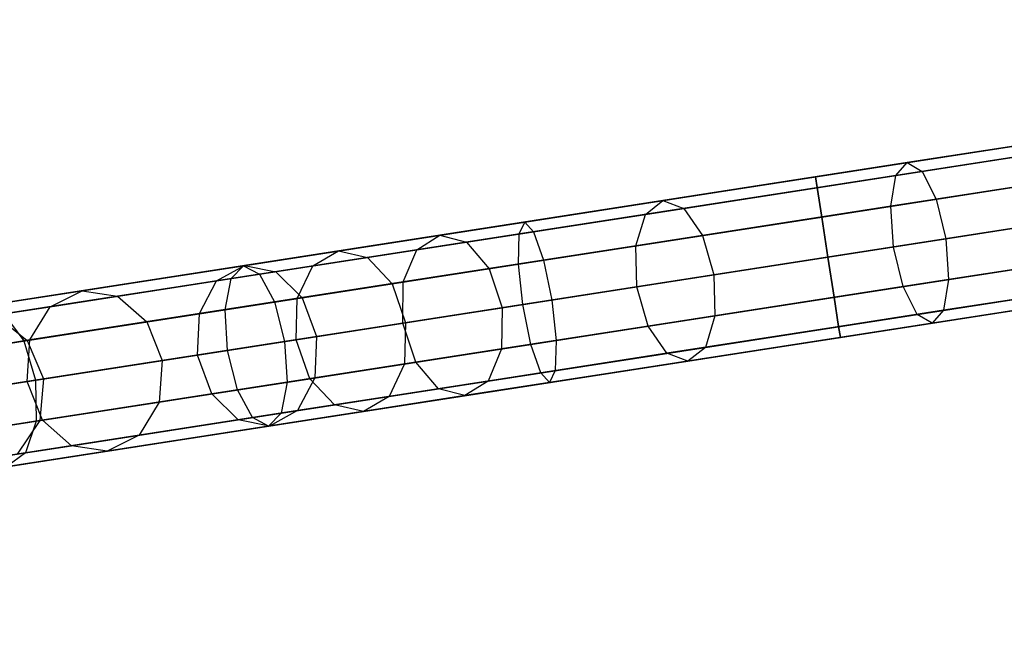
# Model space of a CAD drawing. Extents: x -129 to 129, y -127 to 130.
# Tile 66 of 188: x -80 to -68, y -14 to -7. Entities that reach past the tile are written whole.
import ezdxf

# ---------------------------------------------------------------- set-up
doc = ezdxf.new("R2010")
doc.units = 0
doc.header["$LTSCALE"] = 25.4
doc.layers.get('0').update_dxf_attribs({"linetype": 'CONTINUOUS'})

# ---------------------------------------------------------------- blocks, each defined once
blk = doc.blocks.new('NOME_B_PM2_STL')
at = {"color": 0}
for p, q in [((72.791, -7.898, 524.578), (23.383, -15.567, 524.578)), ((72.791, -7.898, 524.578), (23.383, -15.567, 524.578)), ((23.383, -15.567, 344.578), (72.791, -7.898, 344.578)), ((23.383, -15.567, 344.578), (72.791, -7.898, 344.578)), ((72.811, -8.03, 525.078), (23.403, -15.7, 525.078)), ((72.811, -8.03, 525.078), (23.403, -15.7, 525.078)), ((72.811, -8.03, 524.078), (23.403, -15.7, 524.078)), ((72.811, -8.03, 524.078), (23.403, -15.7, 524.078)), ((23.403, -15.7, 344.078), (72.811, -8.03, 344.078)), ((23.403, -15.7, 344.078), (72.811, -8.03, 344.078)), ((23.403, -15.7, 345.078), (72.811, -8.03, 345.078)), ((23.403, -15.7, 345.078), (72.811, -8.03, 345.078)), ((72.868, -8.392, 525.444), (23.459, -16.061, 525.444)), ((72.868, -8.392, 525.444), (23.459, -16.061, 525.444)), ((72.868, -8.392, 523.712), (23.459, -16.061, 523.712)), ((72.868, -8.392, 523.712), (23.459, -16.061, 523.712)), ((23.459, -16.061, 343.712), (72.868, -8.392, 343.712)), ((23.459, -16.061, 343.712), (72.868, -8.392, 343.712)), ((23.459, -16.061, 345.444), (72.868, -8.392, 345.444)), ((23.459, -16.061, 345.444), (72.868, -8.392, 345.444)), ((67.913, -8.655, 327.578), (49.947, -11.444, 327.578)), ((67.913, -8.655, 327.578), (49.947, -11.444, 327.578)), ((60.312, -9.835, 541.578), (67.913, -8.655, 541.578)), ((60.312, -9.835, 541.578), (67.913, -8.655, 541.578)), ((67.934, -8.787, 328.078), (49.968, -11.576, 328.078)), ((67.934, -8.787, 328.078), (49.968, -11.576, 328.078)), ((67.934, -8.787, 327.078), (49.968, -11.576, 327.078)), ((67.934, -8.787, 327.078), (49.968, -11.576, 327.078)), ((60.333, -9.967, 541.078), (67.934, -8.787, 541.078)), ((60.333, -9.967, 541.078), (67.934, -8.787, 541.078)), ((60.333, -9.967, 542.078), (67.934, -8.787, 542.078)), ((60.333, -9.967, 542.078), (67.934, -8.787, 542.078)), ((72.944, -8.886, 523.578), (23.536, -16.556, 523.578)), ((72.944, -8.886, 525.578), (23.536, -16.556, 525.578)), ((72.944, -8.886, 525.578), (23.536, -16.556, 525.578)), ((72.944, -8.886, 523.578), (23.536, -16.556, 523.578)), ((23.536, -16.556, 345.578), (72.944, -8.886, 345.578)), ((23.536, -16.556, 343.578), (72.944, -8.886, 343.578)), ((23.536, -16.556, 343.578), (72.944, -8.886, 343.578)), ((23.536, -16.556, 345.578), (72.944, -8.886, 345.578)), ((67.99, -9.149, 328.444), (50.024, -11.938, 328.444)), ((67.99, -9.149, 328.444), (50.024, -11.938, 328.444)), ((67.99, -9.149, 326.712), (50.024, -11.938, 326.712)), ((67.99, -9.149, 326.712), (50.024, -11.938, 326.712)), ((60.389, -10.329, 540.712), (67.99, -9.149, 540.712)), ((60.389, -10.329, 540.712), (67.99, -9.149, 540.712)), ((60.389, -10.329, 542.444), (67.99, -9.149, 542.444)), ((60.389, -10.329, 542.444), (67.99, -9.149, 542.444)), ((64.632, -9.164, 691.3), (61.442, -9.659, 690.476)), ((64.632, -9.164, 691.3), (61.442, -9.659, 690.476)), ((64.571, -9.309, 691.793), (61.301, -9.817, 690.948)), ((64.571, -9.309, 691.793), (61.301, -9.817, 690.948)), ((64.735, -9.284, 690.807), (61.625, -9.767, 690.003)), ((64.735, -9.284, 690.807), (61.625, -9.767, 690.003)), ((73.021, -9.38, 523.712), (23.613, -17.05, 523.712)), ((73.021, -9.38, 523.712), (23.613, -17.05, 523.712)), ((73.021, -9.38, 525.444), (23.613, -17.05, 525.444)), ((73.021, -9.38, 525.444), (23.613, -17.05, 525.444)), ((23.613, -17.05, 345.444), (73.021, -9.38, 345.444)), ((23.613, -17.05, 345.444), (73.021, -9.38, 345.444)), ((23.613, -17.05, 343.712), (73.021, -9.38, 343.712)), ((23.613, -17.05, 343.712), (73.021, -9.38, 343.712)), ((58.432, -10.127, 30.029), (63.02, -9.414, 28.2)), ((58.432, -10.127, 30.029), (63.02, -9.414, 28.2)), ((58.216, -10.296, 29.591), (62.919, -9.566, 27.716)), ((58.216, -10.296, 29.591), (62.919, -9.566, 27.716)), ((58.69, -10.222, 30.468), (63.163, -9.528, 28.685)), ((58.69, -10.222, 30.468), (63.163, -9.528, 28.685)), ((68.066, -9.643, 326.578), (50.101, -12.432, 326.578)), ((68.066, -9.643, 328.578), (50.101, -12.432, 328.578)), ((68.066, -9.643, 328.578), (50.101, -12.432, 328.578)), ((68.066, -9.643, 326.578), (50.101, -12.432, 326.578)), ((61.442, -9.659, 690.476), (58.432, -10.127, 689.126)), ((61.442, -9.659, 690.476), (58.432, -10.127, 689.126)), ((60.465, -10.823, 542.578), (68.066, -9.643, 542.578)), ((60.465, -10.823, 540.578), (68.066, -9.643, 540.578)), ((60.465, -10.823, 540.578), (68.066, -9.643, 540.578)), ((60.465, -10.823, 542.578), (68.066, -9.643, 542.578)), ((64.567, -9.68, 692.154), (61.239, -10.197, 691.294)), ((64.567, -9.68, 692.154), (61.239, -10.197, 691.294)), ((61.301, -9.817, 690.948), (61.442, -9.659, 690.476)), ((61.301, -9.817, 690.948), (61.442, -9.659, 690.476)), ((61.442, -9.659, 690.476), (61.625, -9.767, 690.003)), ((61.442, -9.659, 690.476), (61.625, -9.767, 690.003)), ((64.851, -9.636, 690.446), (61.799, -10.11, 689.657)), ((64.851, -9.636, 690.446), (61.799, -10.11, 689.657)), ((73.077, -9.742, 524.078), (23.669, -17.411, 524.078)), ((73.077, -9.742, 524.078), (23.669, -17.411, 524.078)), ((73.077, -9.742, 525.078), (23.669, -17.411, 525.078)), ((73.077, -9.742, 525.078), (23.669, -17.411, 525.078)), ((23.669, -17.411, 345.078), (73.077, -9.742, 345.078)), ((23.669, -17.411, 345.078), (73.077, -9.742, 345.078)), ((23.669, -17.411, 344.078), (73.077, -9.742, 344.078)), ((23.669, -17.411, 344.078), (73.077, -9.742, 344.078)), ((61.301, -9.817, 690.948), (58.216, -10.296, 689.565)), ((61.301, -9.817, 690.948), (58.216, -10.296, 689.565)), ((61.625, -9.767, 690.003), (58.69, -10.222, 688.688)), ((61.625, -9.767, 690.003), (58.69, -10.222, 688.688)), ((61.239, -10.197, 691.294), (61.301, -9.817, 690.948)), ((61.239, -10.197, 691.294), (61.301, -9.817, 690.948)), ((61.625, -9.767, 690.003), (61.799, -10.11, 689.657)), ((61.625, -9.767, 690.003), (61.799, -10.11, 689.657)), ((73.098, -9.874, 524.578), (23.689, -17.544, 524.578)), ((73.098, -9.874, 524.578), (23.689, -17.544, 524.578)), ((23.689, -17.544, 344.578), (73.098, -9.874, 344.578)), ((23.689, -17.544, 344.578), (73.098, -9.874, 344.578)), ((56.729, -10.391, 541.909), (60.312, -9.835, 541.578)), ((56.729, -10.391, 541.909), (60.312, -9.835, 541.578)), ((58.098, -10.684, 29.269), (62.885, -9.941, 27.361)), ((58.098, -10.684, 29.269), (62.885, -9.941, 27.361)), ((58.919, -10.557, 30.789), (63.309, -9.876, 29.039)), ((58.919, -10.557, 30.789), (63.309, -9.876, 29.039)), ((60.312, -9.835, 541.578), (60.333, -9.967, 541.078)), ((60.333, -9.967, 542.078), (60.312, -9.835, 541.578)), ((60.312, -9.835, 541.578), (60.333, -9.967, 541.078)), ((60.333, -9.967, 542.078), (60.312, -9.835, 541.578)), ((56.66, -10.537, 541.418), (60.333, -9.967, 541.078)), ((56.66, -10.537, 541.418), (60.333, -9.967, 541.078)), ((56.839, -10.51, 542.401), (60.333, -9.967, 542.078)), ((56.839, -10.51, 542.401), (60.333, -9.967, 542.078)), ((60.333, -9.967, 541.078), (60.389, -10.329, 540.712)), ((60.389, -10.329, 542.444), (60.333, -9.967, 542.078)), ((60.333, -9.967, 541.078), (60.389, -10.329, 540.712)), ((60.389, -10.329, 542.444), (60.333, -9.967, 542.078)), ((68.143, -10.137, 326.712), (50.177, -12.926, 326.712)), ((68.143, -10.137, 326.712), (50.177, -12.926, 326.712)), ((68.143, -10.137, 328.444), (50.177, -12.926, 328.444)), ((68.143, -10.137, 328.444), (50.177, -12.926, 328.444)), ((54.434, -10.747, 32.951), (58.432, -10.127, 30.029)), ((54.434, -10.747, 32.951), (58.432, -10.127, 30.029)), ((58.432, -10.127, 689.126), (55.685, -10.553, 687.29)), ((58.432, -10.127, 689.126), (55.685, -10.553, 687.29)), ((58.216, -10.296, 689.565), (58.432, -10.127, 689.126)), ((58.216, -10.296, 689.565), (58.432, -10.127, 689.126)), ((58.216, -10.296, 29.591), (58.432, -10.127, 30.029)), ((58.216, -10.296, 29.591), (58.432, -10.127, 30.029)), ((58.432, -10.127, 689.126), (58.69, -10.222, 688.688)), ((58.432, -10.127, 689.126), (58.69, -10.222, 688.688)), ((58.432, -10.127, 30.029), (58.69, -10.222, 30.468)), ((58.432, -10.127, 30.029), (58.69, -10.222, 30.468)), ((61.799, -10.11, 689.657), (58.919, -10.557, 688.367)), ((61.799, -10.11, 689.657), (58.919, -10.557, 688.367)), ((60.542, -11.317, 542.444), (68.143, -10.137, 542.444)), ((60.542, -11.317, 542.444), (68.143, -10.137, 542.444)), ((60.542, -11.317, 540.712), (68.143, -10.137, 540.712)), ((60.542, -11.317, 540.712), (68.143, -10.137, 540.712)), ((64.622, -10.178, 692.286), (61.272, -10.698, 691.42)), ((64.622, -10.178, 692.286), (61.272, -10.698, 691.42)), ((61.799, -10.11, 689.657), (61.919, -10.597, 689.531)), ((61.799, -10.11, 689.657), (61.919, -10.597, 689.531)), ((61.919, -10.597, 689.531), (64.95, -10.127, 690.314)), ((61.919, -10.597, 689.531), (64.95, -10.127, 690.314)), ((54.118, -10.932, 32.585), (58.216, -10.296, 29.591)), ((54.118, -10.932, 32.585), (58.216, -10.296, 29.591)), ((54.792, -10.827, 33.316), (58.69, -10.222, 30.468)), ((54.792, -10.827, 33.316), (58.69, -10.222, 30.468)), ((58.216, -10.296, 689.565), (55.4, -10.733, 687.683)), ((58.216, -10.296, 689.565), (55.4, -10.733, 687.683)), ((58.69, -10.222, 688.688), (56.011, -10.638, 686.897)), ((58.69, -10.222, 688.688), (56.011, -10.638, 686.897)), ((61.239, -10.197, 691.294), (58.098, -10.684, 689.886)), ((61.239, -10.197, 691.294), (58.098, -10.684, 689.886)), ((58.098, -10.684, 689.886), (58.216, -10.296, 689.565)), ((58.098, -10.684, 689.886), (58.216, -10.296, 689.565)), ((58.098, -10.684, 29.269), (58.216, -10.296, 29.591)), ((58.098, -10.684, 29.269), (58.216, -10.296, 29.591)), ((58.69, -10.222, 688.688), (58.919, -10.557, 688.367)), ((58.69, -10.222, 688.688), (58.919, -10.557, 688.367)), ((58.69, -10.222, 30.468), (58.919, -10.557, 30.789)), ((58.69, -10.222, 30.468), (58.919, -10.557, 30.789)), ((61.272, -10.698, 691.42), (61.239, -10.197, 691.294)), ((61.272, -10.698, 691.42), (61.239, -10.197, 691.294)), ((53.265, -10.929, 542.892), (56.729, -10.391, 541.909)), ((53.265, -10.929, 542.892), (56.729, -10.391, 541.909)), ((56.651, -10.909, 541.058), (60.389, -10.329, 540.712)), ((56.651, -10.909, 541.058), (60.389, -10.329, 540.712)), ((56.66, -10.537, 541.418), (56.729, -10.391, 541.909)), ((56.66, -10.537, 541.418), (56.729, -10.391, 541.909)), ((56.729, -10.391, 541.909), (56.839, -10.51, 542.401)), ((56.729, -10.391, 541.909), (56.839, -10.51, 542.401)), ((56.961, -10.861, 542.761), (60.389, -10.329, 542.444)), ((56.961, -10.861, 542.761), (60.389, -10.329, 542.444)), ((63.418, -10.365, 29.169), (59.06, -11.041, 30.907)), ((63.418, -10.365, 29.169), (59.06, -11.041, 30.907)), ((60.389, -10.329, 540.712), (60.465, -10.823, 540.578)), ((60.465, -10.823, 542.578), (60.389, -10.329, 542.444)), ((60.389, -10.329, 540.712), (60.465, -10.823, 540.578)), ((60.465, -10.823, 542.578), (60.389, -10.329, 542.444)), ((68.199, -10.499, 327.078), (50.233, -13.288, 327.078)), ((68.199, -10.499, 327.078), (50.233, -13.288, 327.078)), ((68.199, -10.499, 328.078), (50.233, -13.288, 328.078)), ((68.199, -10.499, 328.078), (50.233, -13.288, 328.078)), ((53.11, -11.088, 542.425), (56.66, -10.537, 541.418)), ((53.11, -11.088, 542.425), (56.66, -10.537, 541.418)), ((55.685, -10.553, 687.29), (53.277, -10.927, 685.018)), ((55.685, -10.553, 687.29), (53.277, -10.927, 685.018)), ((53.462, -11.034, 543.359), (56.839, -10.51, 542.401)), ((53.462, -11.034, 543.359), (56.839, -10.51, 542.401)), ((55.4, -10.733, 687.683), (55.685, -10.553, 687.29)), ((55.4, -10.733, 687.683), (55.685, -10.553, 687.29)), ((55.685, -10.553, 687.29), (56.011, -10.638, 686.897)), ((55.685, -10.553, 687.29), (56.011, -10.638, 686.897)), ((56.651, -10.909, 541.058), (56.66, -10.537, 541.418)), ((56.651, -10.909, 541.058), (56.66, -10.537, 541.418)), ((56.839, -10.51, 542.401), (56.961, -10.861, 542.761)), ((56.839, -10.51, 542.401), (56.961, -10.861, 542.761)), ((58.112, -11.188, 29.152), (62.929, -10.441, 27.232)), ((58.112, -11.188, 29.152), (62.929, -10.441, 27.232)), ((60.598, -11.679, 542.078), (68.199, -10.499, 542.078)), ((60.598, -11.679, 542.078), (68.199, -10.499, 542.078)), ((60.598, -11.679, 541.078), (68.199, -10.499, 541.078)), ((60.598, -11.679, 541.078), (68.199, -10.499, 541.078)), ((68.22, -10.631, 327.578), (50.254, -13.42, 327.578)), ((68.22, -10.631, 327.578), (50.254, -13.42, 327.578)), ((56.011, -10.638, 686.897), (53.664, -11.002, 684.682)), ((56.011, -10.638, 686.897), (53.664, -11.002, 684.682)), ((55.095, -11.151, 33.584), (58.919, -10.557, 30.789)), ((55.095, -11.151, 33.584), (58.919, -10.557, 30.789)), ((56.011, -10.638, 686.897), (56.291, -10.965, 686.61)), ((56.011, -10.638, 686.897), (56.291, -10.965, 686.61)), ((58.919, -10.557, 688.367), (56.291, -10.965, 686.61)), ((58.919, -10.557, 688.367), (56.291, -10.965, 686.61)), ((58.919, -10.557, 688.367), (59.06, -11.041, 688.249)), ((58.919, -10.557, 688.367), (59.06, -11.041, 688.249)), ((58.919, -10.557, 30.789), (59.06, -11.041, 30.907)), ((58.919, -10.557, 30.789), (59.06, -11.041, 30.907)), ((59.06, -11.041, 688.249), (61.919, -10.597, 689.531)), ((59.06, -11.041, 688.249), (61.919, -10.597, 689.531)), ((60.619, -11.811, 541.578), (68.22, -10.631, 541.578)), ((60.619, -11.811, 541.578), (68.22, -10.631, 541.578)), ((64.72, -10.669, 692.154), (61.392, -11.185, 691.294)), ((64.72, -10.669, 692.154), (61.392, -11.185, 691.294)), ((61.919, -10.597, 689.531), (61.953, -11.098, 689.657)), ((61.919, -10.597, 689.531), (61.953, -11.098, 689.657)), ((65.004, -10.624, 690.446), (61.953, -11.098, 689.657)), ((65.004, -10.624, 690.446), (61.953, -11.098, 689.657)), ((51.276, -11.238, 36.783), (54.434, -10.747, 32.951)), ((51.276, -11.238, 36.783), (54.434, -10.747, 32.951)), ((55.4, -10.733, 687.683), (52.932, -11.116, 685.354)), ((55.4, -10.733, 687.683), (52.932, -11.116, 685.354)), ((53.927, -11.332, 32.317), (58.098, -10.684, 29.269)), ((53.927, -11.332, 32.317), (58.098, -10.684, 29.269)), ((54.118, -10.932, 32.585), (54.434, -10.747, 32.951)), ((54.118, -10.932, 32.585), (54.434, -10.747, 32.951)), ((54.434, -10.747, 32.951), (54.792, -10.827, 33.316)), ((54.434, -10.747, 32.951), (54.792, -10.827, 33.316)), ((58.098, -10.684, 689.886), (55.232, -11.129, 687.971)), ((58.098, -10.684, 689.886), (55.232, -11.129, 687.971)), ((55.232, -11.129, 687.971), (55.4, -10.733, 687.683)), ((55.232, -11.129, 687.971), (55.4, -10.733, 687.683)), ((58.112, -11.188, 690.004), (58.098, -10.684, 689.886)), ((58.112, -11.188, 690.004), (58.098, -10.684, 689.886)), ((58.112, -11.188, 29.152), (58.098, -10.684, 29.269)), ((58.112, -11.188, 29.152), (58.098, -10.684, 29.269)), ((61.272, -10.698, 691.42), (58.112, -11.188, 690.004)), ((61.272, -10.698, 691.42), (58.112, -11.188, 690.004)), ((61.392, -11.185, 691.294), (61.272, -10.698, 691.42)), ((61.392, -11.185, 691.294), (61.272, -10.698, 691.42)), ((51.712, -11.305, 37.053), (54.792, -10.827, 33.316)), ((51.712, -11.305, 37.053), (54.792, -10.827, 33.316)), ((53.037, -11.47, 542.083), (56.651, -10.909, 541.058)), ((53.037, -11.47, 542.083), (56.651, -10.909, 541.058)), ((53.647, -11.375, 543.701), (56.961, -10.861, 542.761)), ((53.647, -11.375, 543.701), (56.961, -10.861, 542.761)), ((54.792, -10.827, 33.316), (55.095, -11.151, 33.584)), ((54.792, -10.827, 33.316), (55.095, -11.151, 33.584)), ((56.704, -11.407, 540.926), (56.651, -10.909, 541.058)), ((56.704, -11.407, 540.926), (56.651, -10.909, 541.058)), ((56.704, -11.407, 540.926), (60.465, -10.823, 540.578)), ((56.704, -11.407, 540.926), (60.465, -10.823, 540.578)), ((56.961, -10.861, 542.761), (57.062, -11.351, 542.893)), ((56.961, -10.861, 542.761), (57.062, -11.351, 542.893)), ((60.465, -10.823, 542.578), (57.062, -11.351, 542.893)), ((60.465, -10.823, 542.578), (57.062, -11.351, 542.893)), ((59.073, -11.545, 30.789), (63.462, -10.864, 29.039)), ((59.073, -11.545, 30.789), (63.462, -10.864, 29.039)), ((60.542, -11.317, 542.444), (60.465, -10.823, 542.578)), ((60.465, -10.823, 540.578), (60.542, -11.317, 540.712)), ((60.542, -11.317, 542.444), (60.465, -10.823, 542.578)), ((60.465, -10.823, 540.578), (60.542, -11.317, 540.712)), ((50.035, -11.43, 544.495), (53.265, -10.929, 542.892)), ((50.035, -11.43, 544.495), (53.265, -10.929, 542.892)), ((50.312, -11.523, 544.922), (53.462, -11.034, 543.359)), ((50.312, -11.523, 544.922), (53.462, -11.034, 543.359)), ((50.88, -11.435, 36.513), (54.118, -10.932, 32.585)), ((50.88, -11.435, 36.513), (54.118, -10.932, 32.585)), ((53.277, -10.927, 685.018), (51.276, -11.238, 682.373)), ((53.277, -10.927, 685.018), (51.276, -11.238, 682.373)), ((53.664, -11.002, 684.682), (51.712, -11.305, 682.103)), ((53.664, -11.002, 684.682), (51.712, -11.305, 682.103)), ((52.932, -11.116, 685.354), (53.277, -10.927, 685.018)), ((52.932, -11.116, 685.354), (53.277, -10.927, 685.018)), ((53.11, -11.088, 542.425), (53.265, -10.929, 542.892)), ((53.11, -11.088, 542.425), (53.265, -10.929, 542.892)), ((53.265, -10.929, 542.892), (53.462, -11.034, 543.359)), ((53.265, -10.929, 542.892), (53.462, -11.034, 543.359)), ((53.277, -10.927, 685.018), (53.664, -11.002, 684.682)), ((53.277, -10.927, 685.018), (53.664, -11.002, 684.682)), ((53.462, -11.034, 543.359), (53.647, -11.375, 543.701)), ((53.462, -11.034, 543.359), (53.647, -11.375, 543.701)), ((53.664, -11.002, 684.682), (53.988, -11.323, 684.436)), ((53.664, -11.002, 684.682), (53.988, -11.323, 684.436)), ((53.927, -11.332, 32.317), (54.118, -10.932, 32.585)), ((53.927, -11.332, 32.317), (54.118, -10.932, 32.585)), ((56.291, -10.965, 686.61), (53.988, -11.323, 684.436)), ((56.291, -10.965, 686.61), (53.988, -11.323, 684.436)), ((59.06, -11.041, 30.907), (55.262, -11.631, 33.682)), ((59.06, -11.041, 30.907), (55.262, -11.631, 33.682)), ((56.291, -10.965, 686.61), (56.45, -11.446, 686.505)), ((56.291, -10.965, 686.61), (56.45, -11.446, 686.505)), ((56.45, -11.446, 686.505), (59.06, -11.041, 688.249)), ((56.45, -11.446, 686.505), (59.06, -11.041, 688.249)), ((58.252, -11.673, 29.269), (63.039, -10.93, 27.361)), ((58.252, -11.673, 29.269), (63.039, -10.93, 27.361)), ((59.06, -11.041, 688.249), (59.073, -11.545, 688.367)), ((59.06, -11.041, 688.249), (59.073, -11.545, 688.367)), ((59.06, -11.041, 30.907), (59.073, -11.545, 30.789)), ((59.06, -11.041, 30.907), (59.073, -11.545, 30.789)), ((64.836, -11.021, 691.793), (61.567, -11.528, 690.948)), ((64.836, -11.021, 691.793), (61.567, -11.528, 690.948)), ((65, -10.995, 690.807), (61.89, -11.478, 690.003)), ((65, -10.995, 690.807), (61.89, -11.478, 690.003)), ((49.798, -11.602, 544.068), (53.11, -11.088, 542.425)), ((49.798, -11.602, 544.068), (53.11, -11.088, 542.425)), ((52.932, -11.116, 685.354), (50.88, -11.435, 682.643)), ((52.932, -11.116, 685.354), (50.88, -11.435, 682.643)), ((52.073, -11.62, 37.25), (55.095, -11.151, 33.584)), ((52.073, -11.62, 37.25), (55.095, -11.151, 33.584)), ((52.72, -11.519, 685.6), (52.932, -11.116, 685.354)), ((52.72, -11.519, 685.6), (52.932, -11.116, 685.354)), ((55.232, -11.129, 687.971), (52.72, -11.519, 685.6)), ((55.232, -11.129, 687.971), (52.72, -11.519, 685.6)), ((53.037, -11.47, 542.083), (53.11, -11.088, 542.425)), ((53.037, -11.47, 542.083), (53.11, -11.088, 542.425)), ((55.095, -11.151, 33.584), (55.262, -11.631, 33.682)), ((55.095, -11.151, 33.584), (55.262, -11.631, 33.682)), ((55.227, -11.636, 688.076), (55.232, -11.129, 687.971)), ((55.227, -11.636, 688.076), (55.232, -11.129, 687.971)), ((61.953, -11.098, 689.657), (59.073, -11.545, 688.367)), ((61.953, -11.098, 689.657), (59.073, -11.545, 688.367)), ((64.939, -11.141, 691.3), (61.749, -11.636, 690.476)), ((64.939, -11.141, 691.3), (61.749, -11.636, 690.476)), ((61.953, -11.098, 689.657), (61.89, -11.478, 690.003)), ((61.953, -11.098, 689.657), (61.89, -11.478, 690.003)), ((49.153, -11.567, 41.287), (51.276, -11.238, 36.783)), ((49.153, -11.567, 41.287), (51.276, -11.238, 36.783)), ((51.276, -11.238, 682.373), (49.736, -11.477, 679.428)), ((51.276, -11.238, 682.373), (49.736, -11.477, 679.428)), ((50.88, -11.435, 682.643), (51.276, -11.238, 682.373)), ((50.88, -11.435, 682.643), (51.276, -11.238, 682.373)), ((50.88, -11.435, 36.513), (51.276, -11.238, 36.783)), ((50.88, -11.435, 36.513), (51.276, -11.238, 36.783)), ((51.276, -11.238, 682.373), (51.712, -11.305, 682.103)), ((51.276, -11.238, 682.373), (51.712, -11.305, 682.103)), ((51.276, -11.238, 36.783), (51.712, -11.305, 37.053)), ((51.276, -11.238, 36.783), (51.712, -11.305, 37.053)), ((53.914, -11.84, 32.219), (58.112, -11.188, 29.152)), ((53.914, -11.84, 32.219), (58.112, -11.188, 29.152)), ((58.112, -11.188, 690.004), (55.227, -11.636, 688.076)), ((58.112, -11.188, 690.004), (55.227, -11.636, 688.076)), ((58.252, -11.673, 689.886), (58.112, -11.188, 690.004)), ((58.252, -11.673, 689.886), (58.112, -11.188, 690.004)), ((58.252, -11.673, 29.269), (58.112, -11.188, 29.152)), ((58.252, -11.673, 29.269), (58.112, -11.188, 29.152)), ((61.392, -11.185, 691.294), (58.252, -11.673, 689.886)), ((61.392, -11.185, 691.294), (58.252, -11.673, 689.886)), ((58.481, -12.007, 29.591), (63.184, -11.277, 27.716)), ((58.481, -12.007, 29.591), (63.184, -11.277, 27.716)), ((58.955, -11.934, 30.468), (63.429, -11.239, 28.685)), ((58.955, -11.934, 30.468), (63.429, -11.239, 28.685)), ((61.567, -11.528, 690.948), (61.392, -11.185, 691.294)), ((61.567, -11.528, 690.948), (61.392, -11.185, 691.294)), ((49.642, -11.627, 41.444), (51.712, -11.305, 37.053)), ((49.642, -11.627, 41.444), (51.712, -11.305, 37.053)), ((51.712, -11.305, 682.103), (50.211, -11.538, 679.232)), ((51.712, -11.305, 682.103), (50.211, -11.538, 679.232)), ((50.557, -11.855, 545.234), (53.647, -11.375, 543.701)), ((50.557, -11.855, 545.234), (53.647, -11.375, 543.701)), ((50.632, -11.843, 36.315), (53.927, -11.332, 32.317)), ((50.632, -11.843, 36.315), (53.927, -11.332, 32.317)), ((51.712, -11.305, 682.103), (52.073, -11.62, 681.905)), ((51.712, -11.305, 682.103), (52.073, -11.62, 681.905)), ((51.712, -11.305, 37.053), (52.073, -11.62, 37.25)), ((51.712, -11.305, 37.053), (52.073, -11.62, 37.25)), ((53.988, -11.323, 684.436), (52.073, -11.62, 681.905)), ((53.988, -11.323, 684.436), (52.073, -11.62, 681.905)), ((53.647, -11.375, 543.701), (53.771, -11.862, 543.827)), ((53.647, -11.375, 543.701), (53.771, -11.862, 543.827)), ((57.062, -11.351, 542.893), (53.771, -11.862, 543.827)), ((57.062, -11.351, 542.893), (53.771, -11.862, 543.827)), ((53.914, -11.84, 32.219), (53.927, -11.332, 32.317)), ((53.914, -11.84, 32.219), (53.927, -11.332, 32.317)), ((53.988, -11.323, 684.436), (54.163, -11.801, 684.346)), ((53.988, -11.323, 684.436), (54.163, -11.801, 684.346)), ((56.804, -11.897, 541.058), (60.542, -11.317, 540.712)), ((56.804, -11.897, 541.058), (60.542, -11.317, 540.712)), ((57.062, -11.351, 542.893), (57.115, -11.849, 542.761)), ((57.062, -11.351, 542.893), (57.115, -11.849, 542.761)), ((57.115, -11.849, 542.761), (60.542, -11.317, 542.444)), ((57.115, -11.849, 542.761), (60.542, -11.317, 542.444)), ((58.739, -12.103, 30.029), (63.327, -11.391, 28.2)), ((58.739, -12.103, 30.029), (63.327, -11.391, 28.2)), ((60.598, -11.679, 542.078), (60.542, -11.317, 542.444)), ((60.542, -11.317, 540.712), (60.598, -11.679, 541.078)), ((60.598, -11.679, 542.078), (60.542, -11.317, 542.444)), ((60.542, -11.317, 540.712), (60.598, -11.679, 541.078)), ((48.704, -11.772, 41.13), (50.88, -11.435, 36.513)), ((48.704, -11.772, 41.13), (50.88, -11.435, 36.513)), ((50.88, -11.435, 682.643), (49.302, -11.68, 679.624)), ((50.88, -11.435, 682.643), (49.302, -11.68, 679.624)), ((49.666, -11.993, 543.755), (53.037, -11.47, 542.083)), ((49.666, -11.993, 543.755), (53.037, -11.47, 542.083)), ((50.312, -11.523, 544.922), (50.557, -11.855, 545.234)), ((50.312, -11.523, 544.922), (50.557, -11.855, 545.234)), ((50.632, -11.843, 682.84), (50.88, -11.435, 682.643)), ((50.632, -11.843, 682.84), (50.88, -11.435, 682.643)), ((50.632, -11.843, 36.315), (50.88, -11.435, 36.513)), ((50.632, -11.843, 36.315), (50.88, -11.435, 36.513)), ((52.72, -11.519, 685.6), (50.632, -11.843, 682.84)), ((52.72, -11.519, 685.6), (50.632, -11.843, 682.84)), ((52.699, -12.029, 685.69), (52.72, -11.519, 685.6)), ((52.699, -12.029, 685.69), (52.72, -11.519, 685.6)), ((53.066, -11.972, 541.958), (53.037, -11.47, 542.083)), ((53.066, -11.972, 541.958), (53.037, -11.47, 542.083)), ((53.066, -11.972, 541.958), (56.704, -11.407, 540.926)), ((53.066, -11.972, 541.958), (56.704, -11.407, 540.926)), ((54.163, -11.801, 684.346), (56.45, -11.446, 686.505)), ((54.163, -11.801, 684.346), (56.45, -11.446, 686.505)), ((56.45, -11.446, 686.505), (56.445, -11.953, 686.61)), ((56.45, -11.446, 686.505), (56.445, -11.953, 686.61)), ((56.804, -11.897, 541.058), (56.704, -11.407, 540.926)), ((56.804, -11.897, 541.058), (56.704, -11.407, 540.926)), ((61.89, -11.478, 690.003), (58.955, -11.934, 688.688)), ((61.89, -11.478, 690.003), (58.955, -11.934, 688.688)), ((61.89, -11.478, 690.003), (61.749, -11.636, 690.476)), ((61.89, -11.478, 690.003), (61.749, -11.636, 690.476)), ((50.042, -11.935, 41.559), (52.073, -11.62, 37.25)), ((50.042, -11.935, 41.559), (52.073, -11.62, 37.25)), ((50.211, -11.538, 679.232), (50.6, -11.849, 679.088)), ((50.211, -11.538, 679.232), (50.6, -11.849, 679.088)), ((52.073, -11.62, 681.905), (50.6, -11.849, 679.088)), ((52.073, -11.62, 681.905), (50.6, -11.849, 679.088)), ((52.073, -11.62, 681.905), (52.261, -12.097, 681.833)), ((52.073, -11.62, 681.905), (52.261, -12.097, 681.833)), ((52.073, -11.62, 37.25), (52.261, -12.097, 37.323)), ((52.073, -11.62, 37.25), (52.261, -12.097, 37.323)), ((55.262, -11.631, 33.682), (52.261, -12.097, 37.323)), ((55.262, -11.631, 33.682), (52.261, -12.097, 37.323)), ((55.227, -11.636, 688.076), (52.699, -12.029, 685.69)), ((55.227, -11.636, 688.076), (52.699, -12.029, 685.69)), ((55.386, -12.118, 687.971), (55.227, -11.636, 688.076)), ((55.386, -12.118, 687.971), (55.227, -11.636, 688.076)), ((55.248, -12.139, 33.584), (59.073, -11.545, 30.789)), ((55.248, -12.139, 33.584), (59.073, -11.545, 30.789)), ((55.262, -11.631, 33.682), (55.248, -12.139, 33.584)), ((55.262, -11.631, 33.682), (55.248, -12.139, 33.584)), ((59.073, -11.545, 688.367), (56.445, -11.953, 686.61)), ((59.073, -11.545, 688.367), (56.445, -11.953, 686.61)), ((61.567, -11.528, 690.948), (58.481, -12.007, 689.565)), ((61.567, -11.528, 690.948), (58.481, -12.007, 689.565)), ((61.749, -11.636, 690.476), (58.739, -12.103, 689.126)), ((61.749, -11.636, 690.476), (58.739, -12.103, 689.126)), ((59.073, -11.545, 688.367), (58.955, -11.934, 688.688)), ((59.073, -11.545, 688.367), (58.955, -11.934, 688.688)), ((59.073, -11.545, 30.789), (58.955, -11.934, 30.468)), ((59.073, -11.545, 30.789), (58.955, -11.934, 30.468)), ((61.749, -11.636, 690.476), (61.567, -11.528, 690.948)), ((61.749, -11.636, 690.476), (61.567, -11.528, 690.948)), ((54.081, -12.32, 32.317), (58.252, -11.673, 29.269)), ((54.081, -12.32, 32.317), (58.252, -11.673, 29.269)), ((58.252, -11.673, 689.886), (55.386, -12.118, 687.971)), ((58.252, -11.673, 689.886), (55.386, -12.118, 687.971)), ((56.926, -12.249, 541.418), (60.598, -11.679, 541.078)), ((56.926, -12.249, 541.418), (60.598, -11.679, 541.078)), ((57.105, -12.221, 542.401), (60.598, -11.679, 542.078)), ((57.105, -12.221, 542.401), (60.598, -11.679, 542.078)), ((58.481, -12.007, 689.565), (58.252, -11.673, 689.886)), ((58.481, -12.007, 689.565), (58.252, -11.673, 689.886)), ((58.481, -12.007, 29.591), (58.252, -11.673, 29.269)), ((58.481, -12.007, 29.591), (58.252, -11.673, 29.269)), ((60.619, -11.811, 541.578), (60.598, -11.679, 542.078)), ((60.598, -11.679, 541.078), (60.619, -11.811, 541.578)), ((60.619, -11.811, 541.578), (60.598, -11.679, 542.078)), ((60.598, -11.679, 541.078), (60.619, -11.811, 541.578)), ((47.792, -12.284, 547.309), (50.557, -11.855, 545.234)), ((47.792, -12.284, 547.309), (50.557, -11.855, 545.234)), ((48.417, -12.187, 41.015), (50.632, -11.843, 36.315)), ((48.417, -12.187, 41.015), (50.632, -11.843, 36.315)), ((50.632, -11.843, 682.84), (49.025, -12.093, 679.768)), ((50.632, -11.843, 682.84), (49.025, -12.093, 679.768)), ((50.6, -11.849, 679.088), (49.609, -12.002, 676.063)), ((50.6, -11.849, 679.088), (49.609, -12.002, 676.063)), ((50.557, -11.855, 545.234), (50.702, -12.339, 545.349)), ((50.557, -11.855, 545.234), (50.702, -12.339, 545.349)), ((50.597, -12.355, 36.243), (53.914, -11.84, 32.219)), ((50.597, -12.355, 36.243), (53.914, -11.84, 32.219)), ((50.597, -12.355, 682.913), (50.632, -11.843, 682.84)), ((50.597, -12.355, 682.913), (50.632, -11.843, 682.84)), ((50.597, -12.355, 36.243), (50.632, -11.843, 36.315)), ((50.597, -12.355, 36.243), (50.632, -11.843, 36.315)), ((50.6, -11.849, 679.088), (50.798, -12.324, 679.036)), ((50.6, -11.849, 679.088), (50.798, -12.324, 679.036)), ((53.771, -11.862, 543.827), (50.702, -12.339, 545.349)), ((53.771, -11.862, 543.827), (50.702, -12.339, 545.349)), ((52.261, -12.097, 681.833), (54.163, -11.801, 684.346)), ((52.261, -12.097, 681.833), (54.163, -11.801, 684.346)), ((53.771, -11.862, 543.827), (53.801, -12.364, 543.701)), ((53.771, -11.862, 543.827), (53.801, -12.364, 543.701)), ((53.801, -12.364, 543.701), (57.115, -11.849, 542.761)), ((53.801, -12.364, 543.701), (57.115, -11.849, 542.761)), ((54.081, -12.32, 32.317), (53.914, -11.84, 32.219)), ((54.081, -12.32, 32.317), (53.914, -11.84, 32.219)), ((54.163, -11.801, 684.346), (54.141, -12.311, 684.436)), ((54.163, -11.801, 684.346), (54.141, -12.311, 684.436)), ((57.036, -12.367, 541.909), (60.619, -11.811, 541.578)), ((57.036, -12.367, 541.909), (60.619, -11.811, 541.578)), ((57.115, -11.849, 542.761), (57.105, -12.221, 542.401)), ((57.115, -11.849, 542.761), (57.105, -12.221, 542.401)), ((49.674, -12.498, 543.641), (53.066, -11.972, 541.958)), ((49.674, -12.498, 543.641), (53.066, -11.972, 541.958)), ((53.19, -12.458, 542.083), (53.066, -11.972, 541.958)), ((53.19, -12.458, 542.083), (53.066, -11.972, 541.958)), ((53.19, -12.458, 542.083), (56.804, -11.897, 541.058)), ((53.19, -12.458, 542.083), (56.804, -11.897, 541.058)), ((56.445, -11.953, 686.61), (54.141, -12.311, 684.436)), ((56.445, -11.953, 686.61), (54.141, -12.311, 684.436)), ((54.384, -12.644, 32.585), (58.481, -12.007, 29.591)), ((54.384, -12.644, 32.585), (58.481, -12.007, 29.591)), ((55.058, -12.539, 33.316), (58.955, -11.934, 30.468)), ((55.058, -12.539, 33.316), (58.955, -11.934, 30.468)), ((58.481, -12.007, 689.565), (55.666, -12.445, 687.683)), ((58.481, -12.007, 689.565), (55.666, -12.445, 687.683)), ((58.955, -11.934, 688.688), (56.277, -12.35, 686.897)), ((58.955, -11.934, 688.688), (56.277, -12.35, 686.897)), ((56.445, -11.953, 686.61), (56.277, -12.35, 686.897)), ((56.445, -11.953, 686.61), (56.277, -12.35, 686.897)), ((56.926, -12.249, 541.418), (56.804, -11.897, 541.058)), ((56.926, -12.249, 541.418), (56.804, -11.897, 541.058)), ((58.739, -12.103, 689.126), (58.481, -12.007, 689.565)), ((58.739, -12.103, 689.126), (58.481, -12.007, 689.565)), ((58.739, -12.103, 30.029), (58.481, -12.007, 29.591)), ((58.739, -12.103, 30.029), (58.481, -12.007, 29.591)), ((58.955, -11.934, 688.688), (58.739, -12.103, 689.126)), ((58.955, -11.934, 688.688), (58.739, -12.103, 689.126)), ((58.955, -11.934, 30.468), (58.739, -12.103, 30.029)), ((58.955, -11.934, 30.468), (58.739, -12.103, 30.029)), ((52.261, -12.097, 37.323), (50.244, -12.41, 41.602)), ((52.261, -12.097, 37.323), (50.244, -12.41, 41.602)), ((52.699, -12.029, 685.69), (50.597, -12.355, 682.913)), ((52.699, -12.029, 685.69), (50.597, -12.355, 682.913)), ((50.798, -12.324, 679.036), (52.261, -12.097, 681.833)), ((50.798, -12.324, 679.036), (52.261, -12.097, 681.833)), ((52.261, -12.097, 681.833), (52.226, -12.608, 681.905)), ((52.261, -12.097, 681.833), (52.226, -12.608, 681.905)), ((52.261, -12.097, 37.323), (52.226, -12.608, 37.25)), ((52.261, -12.097, 37.323), (52.226, -12.608, 37.25)), ((52.874, -12.507, 685.6), (52.699, -12.029, 685.69)), ((52.874, -12.507, 685.6), (52.699, -12.029, 685.69)), ((55.386, -12.118, 687.971), (52.874, -12.507, 685.6)), ((55.386, -12.118, 687.971), (52.874, -12.507, 685.6)), ((54.741, -12.724, 32.951), (58.739, -12.103, 30.029)), ((54.741, -12.724, 32.951), (58.739, -12.103, 30.029)), ((55.666, -12.445, 687.683), (55.386, -12.118, 687.971)), ((55.666, -12.445, 687.683), (55.386, -12.118, 687.971)), ((58.739, -12.103, 689.126), (55.992, -12.529, 687.29)), ((58.739, -12.103, 689.126), (55.992, -12.529, 687.29)), ((52.226, -12.608, 37.25), (55.248, -12.139, 33.584)), ((52.226, -12.608, 37.25), (55.248, -12.139, 33.584)), ((53.375, -12.8, 542.425), (56.926, -12.249, 541.418)), ((53.375, -12.8, 542.425), (56.926, -12.249, 541.418)), ((53.728, -12.745, 543.359), (57.105, -12.221, 542.401)), ((53.728, -12.745, 543.359), (57.105, -12.221, 542.401)), ((55.248, -12.139, 33.584), (55.058, -12.539, 33.316)), ((55.248, -12.139, 33.584), (55.058, -12.539, 33.316)), ((57.036, -12.367, 541.909), (56.926, -12.249, 541.418)), ((57.036, -12.367, 541.909), (56.926, -12.249, 541.418)), ((57.105, -12.221, 542.401), (57.036, -12.367, 541.909)), ((57.105, -12.221, 542.401), (57.036, -12.367, 541.909)), ((50.702, -12.339, 545.349), (47.957, -12.765, 547.409)), ((50.702, -12.339, 545.349), (47.957, -12.765, 547.409)), ((48.368, -12.701, 40.972), (50.597, -12.355, 36.243)), ((48.368, -12.701, 40.972), (50.597, -12.355, 36.243)), ((50.597, -12.355, 682.913), (48.98, -12.606, 679.821)), ((50.597, -12.355, 682.913), (48.98, -12.606, 679.821)), ((49.814, -12.476, 676.031), (50.798, -12.324, 679.036)), ((49.814, -12.476, 676.031), (50.798, -12.324, 679.036)), ((50.785, -12.832, 682.84), (50.597, -12.355, 682.913)), ((50.785, -12.832, 682.84), (50.597, -12.355, 682.913)), ((50.785, -12.832, 36.315), (50.597, -12.355, 36.243)), ((50.785, -12.832, 36.315), (50.597, -12.355, 36.243)), ((50.702, -12.339, 545.349), (50.71, -12.843, 545.234)), ((50.702, -12.339, 545.349), (50.71, -12.843, 545.234)), ((50.71, -12.843, 545.234), (53.801, -12.364, 543.701)), ((50.71, -12.843, 545.234), (53.801, -12.364, 543.701)), ((50.798, -12.324, 679.036), (50.753, -12.837, 679.088)), ((50.798, -12.324, 679.036), (50.753, -12.837, 679.088)), ((50.785, -12.832, 36.315), (54.081, -12.32, 32.317)), ((50.785, -12.832, 36.315), (54.081, -12.32, 32.317)), ((54.141, -12.311, 684.436), (52.226, -12.608, 681.905)), ((54.141, -12.311, 684.436), (52.226, -12.608, 681.905)), ((53.572, -12.905, 542.892), (57.036, -12.367, 541.909)), ((53.572, -12.905, 542.892), (57.036, -12.367, 541.909)), ((53.801, -12.364, 543.701), (53.728, -12.745, 543.359)), ((53.801, -12.364, 543.701), (53.728, -12.745, 543.359)), ((54.141, -12.311, 684.436), (53.929, -12.714, 684.682)), ((54.141, -12.311, 684.436), (53.929, -12.714, 684.682)), ((56.277, -12.35, 686.897), (53.929, -12.714, 684.682)), ((56.277, -12.35, 686.897), (53.929, -12.714, 684.682)), ((54.384, -12.644, 32.585), (54.081, -12.32, 32.317)), ((54.384, -12.644, 32.585), (54.081, -12.32, 32.317)), ((56.277, -12.35, 686.897), (55.992, -12.529, 687.29)), ((56.277, -12.35, 686.897), (55.992, -12.529, 687.29)), ((49.82, -12.982, 543.755), (53.19, -12.458, 542.083)), ((49.82, -12.982, 543.755), (53.19, -12.458, 542.083)), ((53.375, -12.8, 542.425), (53.19, -12.458, 542.083)), ((53.375, -12.8, 542.425), (53.19, -12.458, 542.083)), ((55.666, -12.445, 687.683), (53.198, -12.828, 685.354)), ((55.666, -12.445, 687.683), (53.198, -12.828, 685.354)), ((55.992, -12.529, 687.29), (55.666, -12.445, 687.683)), ((55.992, -12.529, 687.29), (55.666, -12.445, 687.683)), ((50.195, -12.923, 41.559), (52.226, -12.608, 37.25)), ((50.195, -12.923, 41.559), (52.226, -12.608, 37.25)), ((52.226, -12.608, 681.905), (50.753, -12.837, 679.088)), ((52.226, -12.608, 681.905), (50.753, -12.837, 679.088)), ((52.874, -12.507, 685.6), (50.785, -12.832, 682.84)), ((52.874, -12.507, 685.6), (50.785, -12.832, 682.84)), ((51.978, -13.017, 37.053), (55.058, -12.539, 33.316)), ((51.978, -13.017, 37.053), (55.058, -12.539, 33.316)), ((52.226, -12.608, 681.905), (51.978, -13.017, 682.103)), ((52.226, -12.608, 681.905), (51.978, -13.017, 682.103)), ((52.226, -12.608, 37.25), (51.978, -13.017, 37.053)), ((52.226, -12.608, 37.25), (51.978, -13.017, 37.053)), ((53.198, -12.828, 685.354), (52.874, -12.507, 685.6)), ((53.198, -12.828, 685.354), (52.874, -12.507, 685.6)), ((55.992, -12.529, 687.29), (53.584, -12.903, 685.018)), ((55.992, -12.529, 687.29), (53.584, -12.903, 685.018)), ((55.058, -12.539, 33.316), (54.741, -12.724, 32.951)), ((55.058, -12.539, 33.316), (54.741, -12.724, 32.951)), ((51.146, -13.146, 36.513), (54.384, -12.644, 32.585)), ((51.146, -13.146, 36.513), (54.384, -12.644, 32.585)), ((51.583, -13.214, 36.783), (54.741, -12.724, 32.951)), ((51.583, -13.214, 36.783), (54.741, -12.724, 32.951)), ((53.929, -12.714, 684.682), (51.978, -13.017, 682.103)), ((53.929, -12.714, 684.682), (51.978, -13.017, 682.103)), ((53.929, -12.714, 684.682), (53.584, -12.903, 685.018)), ((53.929, -12.714, 684.682), (53.584, -12.903, 685.018)), ((54.741, -12.724, 32.951), (54.384, -12.644, 32.585)), ((54.741, -12.724, 32.951), (54.384, -12.644, 32.585)), ((47.945, -13.273, 547.309), (50.71, -12.843, 545.234)), ((47.945, -13.273, 547.309), (50.71, -12.843, 545.234)), ((48.571, -13.175, 41.015), (50.785, -12.832, 36.315)), ((48.571, -13.175, 41.015), (50.785, -12.832, 36.315)), ((50.785, -12.832, 682.84), (49.179, -13.081, 679.768)), ((50.785, -12.832, 682.84), (49.179, -13.081, 679.768)), ((50.753, -12.837, 679.088), (49.762, -12.99, 676.063)), ((50.753, -12.837, 679.088), (49.762, -12.99, 676.063)), ((50.064, -13.314, 544.068), (53.375, -12.8, 542.425)), ((50.064, -13.314, 544.068), (53.375, -12.8, 542.425)), ((50.753, -12.837, 679.088), (50.476, -13.25, 679.232)), ((50.753, -12.837, 679.088), (50.476, -13.25, 679.232)), ((50.578, -13.234, 544.922), (53.728, -12.745, 543.359)), ((50.578, -13.234, 544.922), (53.728, -12.745, 543.359)), ((50.71, -12.843, 545.234), (50.578, -13.234, 544.922)), ((50.71, -12.843, 545.234), (50.578, -13.234, 544.922)), ((51.146, -13.146, 682.643), (50.785, -12.832, 682.84)), ((51.146, -13.146, 682.643), (50.785, -12.832, 682.84)), ((51.146, -13.146, 36.513), (50.785, -12.832, 36.315)), ((51.146, -13.146, 36.513), (50.785, -12.832, 36.315)), ((53.198, -12.828, 685.354), (51.146, -13.146, 682.643)), ((53.198, -12.828, 685.354), (51.146, -13.146, 682.643)), ((53.584, -12.903, 685.018), (53.198, -12.828, 685.354)), ((53.584, -12.903, 685.018), (53.198, -12.828, 685.354)), ((53.572, -12.905, 542.892), (53.375, -12.8, 542.425)), ((53.572, -12.905, 542.892), (53.375, -12.8, 542.425)), ((53.728, -12.745, 543.359), (53.572, -12.905, 542.892)), ((53.728, -12.745, 543.359), (53.572, -12.905, 542.892)), ((50.342, -13.407, 544.495), (53.572, -12.905, 542.892)), ((50.342, -13.407, 544.495), (53.572, -12.905, 542.892)), ((53.584, -12.903, 685.018), (51.583, -13.214, 682.373)), ((53.584, -12.903, 685.018), (51.583, -13.214, 682.373)), ((49.908, -13.338, 41.444), (51.978, -13.017, 37.053)), ((49.908, -13.338, 41.444), (51.978, -13.017, 37.053)), ((51.978, -13.017, 682.103), (50.476, -13.25, 679.232)), ((51.978, -13.017, 682.103), (50.476, -13.25, 679.232)), ((51.978, -13.017, 682.103), (51.583, -13.214, 682.373)), ((51.978, -13.017, 682.103), (51.583, -13.214, 682.373)), ((51.978, -13.017, 37.053), (51.583, -13.214, 36.783)), ((51.978, -13.017, 37.053), (51.583, -13.214, 36.783)), ((48.97, -13.484, 41.13), (51.146, -13.146, 36.513)), ((48.97, -13.484, 41.13), (51.146, -13.146, 36.513)), ((49.46, -13.543, 41.287), (51.583, -13.214, 36.783)), ((49.46, -13.543, 41.287), (51.583, -13.214, 36.783)), ((51.146, -13.146, 682.643), (49.568, -13.391, 679.624)), ((51.146, -13.146, 682.643), (49.568, -13.391, 679.624)), ((51.583, -13.214, 682.373), (50.043, -13.453, 679.428)), ((51.583, -13.214, 682.373), (50.043, -13.453, 679.428)), ((51.583, -13.214, 682.373), (51.146, -13.146, 682.643)), ((51.583, -13.214, 682.373), (51.146, -13.146, 682.643)), ((51.583, -13.214, 36.783), (51.146, -13.146, 36.513)), ((51.583, -13.214, 36.783), (51.146, -13.146, 36.513)), ((47.76, -13.672, 547.036), (50.578, -13.234, 544.922)), ((47.76, -13.672, 547.036), (50.578, -13.234, 544.922)), ((50.578, -13.234, 544.922), (50.342, -13.407, 544.495)), ((50.578, -13.234, 544.922), (50.342, -13.407, 544.495))]:
    blk.add_line(p, q, dxfattribs=at)

msp = doc.modelspace()

# ---------------------------------------------------------------- block references
at = {"color": 253}
msp.add_blockref('NOME_B_PM2_STL', (-130.189, 1.234, -1724.862), dxfattribs=at)

doc.saveas('drawing.dxf')
